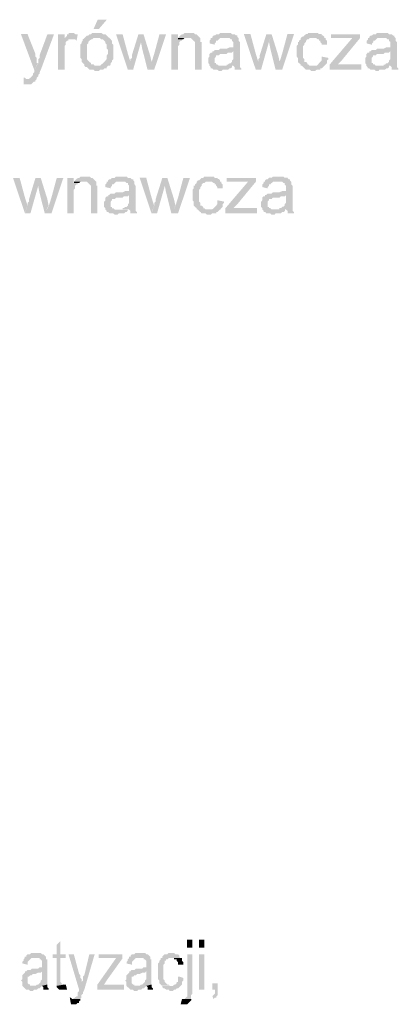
# Model space of a CAD drawing. Header units: millimetres. Extents: x -523 to 1404227, y -783705 to 1038705.
# Tile 249 of 256: x 424419 to 425634, y 245644 to 248806. Entities that reach past the tile are written whole.
import ezdxf

# ---------------------------------------------------------------- set-up
doc = ezdxf.new("R2010")
doc.units = ezdxf.units.MM
doc.linetypes.add('ACAD_ISO08W100', pattern=[36, 24, -3, 6, -3])
doc.layers.add('!!ELEKTRYKA', color=7, linetype='Continuous')

msp = doc.modelspace()

# ---------------------------------------------------------------- hatches: boundary and pattern name
at = {"layer": '!!ELEKTRYKA', "linetype": 'ACAD_ISO08W100'}
for points in [[(424444.08, 248759.63), (424422.83, 248759.63), (424465.32, 248645.33), (424477.57, 248666.49), (424473.49, 248666.49), (424473.49, 248674.9), (424473.49, 248679.15), (424473.49, 248683.4), (424469.4, 248687.65), (424469.4, 248691.9), (424469.4, 248696.06)], [(424529.13, 248759.57), (424507.89, 248759.57), (424482.56, 248691.77), (424482.56, 248691.77), (424482.56, 248687.6), (424482.56, 248683.36), (424478.48, 248679.11), (424478.48, 248674.86), (424478.48, 248670.61), (424478.48, 248666.37), (424465.41, 248645.21), (424465.41, 248645.21), (424465.41, 248641.04), (424465.41, 248636.79), (424461.32, 248632.55), (424461.32, 248628.3), (424457.24, 248624.05), (424457.24, 248624.05), (424457.24, 248624.05), (424453.16, 248619.8), (424453.16, 248619.8), (424448.25, 248615.64), (424440.09, 248615.64), (424473.58, 248615.64), (424473.58, 248619.8), (424473.58, 248619.8), (424478.48, 248624.05), (424478.48, 248628.3), (424482.56, 248632.55), (424482.56, 248636.79), (424486.65, 248645.21)], [(424562.75, 248759.53), (424541.52, 248759.53), (424541.52, 248645.26), (424562.75, 248645.26), (424562.75, 248704.52), (424562.75, 248708.76), (424562.75, 248713.01), (424562.75, 248717.25), (424562.75, 248721.49), (424566.83, 248725.74), (424566.83, 248729.9), (424566.83, 248729.9), (424566.83, 248734.15), (424570.91, 248738.39), (424574.99, 248738.39), (424574.99, 248742.64), (424579.89, 248742.64), (424583.97, 248742.64), (424562.75, 248742.64)], [(424588.21, 248763.75), (424584.13, 248763.75), (424580.05, 248763.75), (424575.97, 248763.75), (424575.97, 248759.51), (424571.08, 248759.51), (424571.08, 248755.26), (424567, 248751.02), (424562.92, 248746.86), (424562.92, 248742.62), (424584.13, 248742.62), (424588.21, 248742.62), (424592.3, 248742.62), (424597.19, 248742.62), (424601.27, 248738.37), (424605.35, 248759.51), (424601.27, 248759.51), (424597.19, 248759.51), (424592.3, 248763.75), (424592.3, 248763.75)], [(424668.82, 248763.8), (424660.66, 248763.8), (424655.77, 248763.8), (424651.69, 248763.8), (424647.61, 248759.56), (424643.53, 248759.56), (424643.53, 248759.56), (424639.45, 248755.32), (424634.56, 248755.32), (424630.48, 248751.08), (424630.48, 248751.08), (424626.4, 248746.84), (424668.82, 248746.84), (424668.82, 248746.84), (424672.9, 248746.84), (424676.98, 248746.84), (424681.05, 248742.59), (424685.95, 248742.59), (424690.03, 248738.35), (424690.03, 248738.35), (424694.11, 248734.11), (424694.11, 248729.87), (424698.18, 248725.63), (424698.18, 248721.47), (424698.18, 248717.23), (424698.18, 248712.98), (424702.26, 248708.74), (424702.26, 248704.5), (424702.26, 248704.5), (424702.26, 248696.02), (424698.18, 248691.77), (424698.18, 248687.53), (424698.18, 248683.29), (424698.18, 248679.13), (424694.11, 248674.89), (424694.11, 248674.89), (424690.03, 248670.65), (424690.03, 248670.65), (424685.95, 248666.41), (424681.05, 248662.16), (424681.05, 248662.16), (424676.98, 248657.92), (424672.9, 248657.92), (424668.82, 248657.92), (424626.4, 248657.92), (424630.48, 248653.68), (424634.56, 248653.68), (424639.45, 248649.44), (424639.45, 248649.44), (424643.53, 248645.2), (424647.61, 248645.2), (424651.69, 248645.2), (424655.77, 248645.2), (424660.66, 248640.95), (424668.82, 248640.95), (424668.82, 248640.95), (424672.9, 248640.95), (424676.98, 248645.2), (424681.05, 248645.2), (424685.95, 248645.2), (424690.03, 248649.44), (424694.11, 248649.44), (424698.18, 248649.44), (424698.18, 248653.68), (424702.26, 248657.92), (424707.16, 248657.92), (424711.24, 248662.16), (424711.24, 248666.41), (424715.31, 248670.65), (424715.31, 248670.65), (424715.31, 248674.89), (424719.39, 248679.13), (424719.39, 248679.13), (424719.39, 248683.29), (424719.39, 248687.53), (424719.39, 248696.02), (424719.39, 248700.26), (424719.39, 248704.5), (424719.39, 248708.74), (424719.39, 248712.98), (424719.39, 248717.23), (424719.39, 248721.47), (424719.39, 248725.63), (424715.31, 248729.87), (424715.31, 248734.11), (424715.31, 248738.35), (424711.24, 248742.59), (424707.16, 248746.84), (424707.16, 248746.84), (424702.26, 248751.08), (424698.18, 248755.32), (424698.18, 248755.32), (424694.11, 248759.56), (424690.03, 248759.56), (424685.95, 248759.56), (424681.05, 248763.8), (424676.98, 248763.8), (424672.9, 248763.8)], [(424749.03, 248759.55), (424727.84, 248759.55), (424766.15, 248645.27), (424774.3, 248670.62), (424766.15, 248696.05)], [(424816.31, 248759.58), (424800.01, 248759.58), (424778.83, 248691.86), (424778.83, 248687.62), (424778.83, 248683.39), (424773.94, 248679.15), (424773.94, 248674.91), (424773.94, 248670.67), (424773.94, 248670.67), (424765.79, 248645.25), (424782.9, 248645.25), (424808.16, 248734.15)], [(424816.03, 248759.63), (424807.88, 248734.22), (424811.96, 248713.04), (424829.06, 248645.34), (424842.1, 248670.76), (424837.21, 248691.94)], [(424888.73, 248759.59), (424867.56, 248759.59), (424850.45, 248696.06), (424842.31, 248670.65), (424829.27, 248645.32), (424850.45, 248645.32)], [(424927.03, 248759.49), (424905.87, 248759.49), (424905.87, 248645.2), (424927.03, 248645.2), (424927.03, 248708.69), (424927.03, 248712.93), (424927.03, 248717.16), (424927.03, 248721.39), (424931.1, 248725.62), (424931.1, 248729.86), (424931.1, 248734.09), (424935.18, 248738.32), (424935.18, 248738.32), (424940.06, 248738.32), (424940.06, 248742.56), (424944.13, 248742.56), (424927.03, 248742.56)], [(424960.76, 248763.8), (424960.76, 248763.8), (424955.87, 248763.8), (424951.8, 248763.8), (424947.73, 248763.8), (424943.66, 248759.57), (424939.59, 248759.57), (424934.71, 248755.34), (424934.71, 248755.34), (424930.64, 248751.11), (424926.57, 248746.88), (424955.87, 248746.88), (424960.76, 248746.88), (424964.82, 248746.88), (424968.89, 248746.88), (424972.96, 248742.64), (424972.96, 248742.64), (424977.03, 248738.41), (424981.92, 248734.18), (424981.92, 248734.18), (424981.92, 248729.95), (424981.92, 248725.71), (424981.92, 248721.48), (424981.92, 248717.25), (424981.92, 248645.3), (425003.08, 248645.3), (425003.08, 248717.25), (425003.08, 248717.25), (425003.08, 248725.71), (425003.08, 248729.95), (425003.08, 248734.18), (424998.19, 248734.18), (424998.19, 248738.41), (424998.19, 248742.64), (424998.19, 248746.88), (424994.12, 248751.11), (424994.12, 248751.11), (424990.06, 248755.34), (424985.99, 248759.57), (424981.92, 248759.57), (424981.92, 248759.57), (424977.03, 248763.8), (424972.96, 248763.8), (424964.82, 248763.8)], [(425079.27, 248763.8), (425079.27, 248763.8), (425075.2, 248763.8), (425071.14, 248763.8), (425066.26, 248763.8), (425062.19, 248763.8), (425058.12, 248759.57), (425054.06, 248759.57), (425049.99, 248759.57), (425045.11, 248755.34), (425041.05, 248755.34), (425036.98, 248751.11), (425036.98, 248746.8), (425075.2, 248746.8), (425079.27, 248746.8), (425083.33, 248746.8), (425087.4, 248746.8), (425092.28, 248746.8), (425096.34, 248742.58), (425100.41, 248742.58), (425100.41, 248738.35), (425100.41, 248738.35), (425104.48, 248734.12), (425104.48, 248729.89), (425104.48, 248725.66), (425104.48, 248725.66), (425104.48, 248717.2), (425104.48, 248717.2), (425100.41, 248717.2), (425096.34, 248717.2), (425096.34, 248717.2), (425092.28, 248717.2), (425083.33, 248712.97), (425079.27, 248712.97), (425075.2, 248712.97), (425071.14, 248712.97), (425062.19, 248712.97), (425058.12, 248708.75), (425054.06, 248708.75), (425054.06, 248708.75), (425049.99, 248708.75), (425045.11, 248708.75), (425041.05, 248704.52), (425104.48, 248704.52), (425104.48, 248696.06), (425104.48, 248691.83), (425104.48, 248687.6), (425104.48, 248683.37), (425104.48, 248679.15), (425100.41, 248674.84), (425100.41, 248674.84), (425100.41, 248670.61), (425096.34, 248666.38), (425092.28, 248666.38), (425087.4, 248662.15), (425083.33, 248662.15), (425083.33, 248657.92), (425104.48, 248657.92), (425104.48, 248657.92), (425108.54, 248653.69), (425108.54, 248649.46), (425108.54, 248645.23), (425130.5, 248645.23), (425130.5, 248645.23), (425130.5, 248649.46), (425125.62, 248653.69), (425125.62, 248657.92), (425125.62, 248662.15), (425125.62, 248662.15), (425125.62, 248666.38), (425125.62, 248670.61), (425125.62, 248674.84), (425125.62, 248679.15), (425125.62, 248687.6), (425125.62, 248691.83), (425125.62, 248721.43), (425125.62, 248721.43), (425125.62, 248725.66), (425125.62, 248729.89), (425125.62, 248734.12), (425121.55, 248738.35), (425121.55, 248738.35), (425121.55, 248742.58), (425121.55, 248746.8), (425117.49, 248751.11), (425117.49, 248755.34), (425113.42, 248755.34), (425108.54, 248759.57), (425104.48, 248759.57), (425100.41, 248759.57), (425096.34, 248763.8), (425092.28, 248763.8), (425087.4, 248763.8), (425083.33, 248763.8)], [(425159.54, 248759.61), (425138.42, 248759.61), (425176.61, 248645.27), (425184.74, 248670.71), (425176.61, 248696.06)], [(425227.55, 248759.59), (425210.49, 248759.59), (425189.37, 248691.84), (425189.37, 248687.61), (425189.37, 248683.39), (425184.49, 248679.16), (425184.49, 248674.94), (425184.49, 248670.71), (425184.49, 248670.71), (425176.37, 248645.29), (425193.43, 248645.29), (425218.61, 248734.24)], [(425227.27, 248759.54), (425219.15, 248734.12), (425223.21, 248712.93), (425240.27, 248645.2), (425253.26, 248670.62), (425248.39, 248691.81)], [(425299.13, 248759.61), (425278.02, 248759.61), (425260.97, 248696.11), (425252.85, 248670.7), (425239.86, 248645.29), (425260.97, 248645.29)], [(425362.67, 248763.87), (425358.61, 248763.87), (425353.74, 248763.87), (425349.68, 248763.87), (425345.62, 248763.87), (425341.57, 248759.65), (425337.51, 248759.65), (425332.64, 248755.43), (425332.64, 248755.43), (425328.58, 248751.13), (425324.52, 248751.13), (425320.46, 248746.91), (425320.46, 248742.69), (425315.6, 248738.47), (425315.6, 248734.25), (425311.54, 248734.25), (425311.54, 248730.03), (425311.54, 248725.73), (425307.48, 248721.51), (425307.48, 248717.29), (425307.48, 248713.07), (425307.48, 248708.85), (425307.48, 248704.63), (425307.48, 248696.11), (425307.48, 248691.89), (425307.48, 248687.67), (425311.54, 248683.45), (425311.54, 248679.23), (425311.54, 248674.92), (425311.54, 248670.7), (425315.6, 248666.48), (425315.6, 248666.48), (425320.46, 248662.26), (425320.46, 248658.04), (425358.61, 248658.04), (425358.61, 248658.04), (425353.74, 248658.04), (425349.68, 248658.04), (425345.62, 248662.26), (425341.57, 248662.26), (425341.57, 248666.48), (425337.51, 248670.7), (425337.51, 248670.7), (425332.64, 248670.7), (425332.64, 248674.92), (425332.64, 248679.23), (425328.58, 248683.45), (425328.58, 248687.67), (425328.58, 248691.89), (425328.58, 248696.11), (425328.58, 248704.63), (425328.58, 248704.63), (425328.58, 248708.85), (425328.58, 248713.07), (425328.58, 248717.29), (425328.58, 248721.51), (425332.64, 248725.73), (425332.64, 248730.03), (425337.51, 248734.25), (425337.51, 248738.47), (425337.51, 248738.47), (425341.57, 248742.69), (425345.62, 248742.69), (425349.68, 248746.91), (425353.74, 248746.91), (425358.61, 248746.91), (425362.67, 248746.91), (425396.75, 248746.91), (425396.75, 248751.13), (425391.88, 248755.43), (425387.82, 248755.43), (425387.82, 248759.65), (425383.77, 248759.65), (425379.71, 248759.65), (425374.84, 248763.87), (425370.78, 248763.87), (425366.72, 248763.87)], [(425511.14, 248759.53), (425417.89, 248759.53), (425417.89, 248746.88), (425464.11, 248746.88), (425468.97, 248746.88), (425473.03, 248746.88), (425477.08, 248746.88), (425481.14, 248746.88), (425486, 248746.88), (425511.14, 248746.88)], [(425582.84, 248763.75), (425582.84, 248763.75), (425578.79, 248763.75), (425574.74, 248763.75), (425570.69, 248763.75), (425565.83, 248763.75), (425561.78, 248759.53), (425557.73, 248759.53), (425553.68, 248759.53), (425548.82, 248755.32), (425544.77, 248755.32), (425540.72, 248751.11), (425540.72, 248746.81), (425578.79, 248746.81), (425582.84, 248746.81), (425586.89, 248746.81), (425591.75, 248746.81), (425595.81, 248746.81), (425599.86, 248742.6), (425603.91, 248742.6), (425603.91, 248738.39), (425603.91, 248738.39), (425608.77, 248734.18), (425608.77, 248729.88), (425608.77, 248725.67), (425608.77, 248725.67), (425608.77, 248717.25), (425608.77, 248717.25), (425603.91, 248717.25), (425599.86, 248717.25), (425599.86, 248717.25), (425595.81, 248717.25), (425586.89, 248712.95), (425582.84, 248712.95), (425578.79, 248712.95), (425574.74, 248712.95), (425565.83, 248712.95), (425561.78, 248708.74), (425557.73, 248708.74), (425557.73, 248708.74), (425553.68, 248708.74), (425548.82, 248708.74), (425544.77, 248704.53), (425608.77, 248704.53), (425608.77, 248696.02), (425608.77, 248691.81), (425608.77, 248687.59), (425608.77, 248683.38), (425608.77, 248679.09), (425603.91, 248674.88), (425603.91, 248674.88), (425603.91, 248670.66), (425599.86, 248666.45), (425595.81, 248666.45), (425591.75, 248662.16), (425586.89, 248662.16), (425586.89, 248657.94), (425608.77, 248657.94), (425608.77, 248657.94), (425612.82, 248653.73), (425612.82, 248649.52), (425612.82, 248645.23), (425633.88, 248645.23), (425633.88, 248645.23), (425633.88, 248649.52), (425629.83, 248653.73), (425629.83, 248657.94), (425629.83, 248662.16), (425629.83, 248662.16), (425629.83, 248666.45), (425629.83, 248670.66), (425629.83, 248674.88), (425629.83, 248679.09), (425629.83, 248687.59), (425629.83, 248691.81), (425629.83, 248721.46), (425629.83, 248721.46), (425629.83, 248725.67), (425629.83, 248729.88), (425629.83, 248734.18), (425625.78, 248738.39), (425625.78, 248738.39), (425625.78, 248742.6), (425625.78, 248746.81), (425620.92, 248751.11), (425620.92, 248755.32), (425616.87, 248755.32), (425612.82, 248759.53), (425608.77, 248759.53), (425603.91, 248759.53), (425599.86, 248763.75), (425595.81, 248763.75), (425591.75, 248763.75), (425586.89, 248763.75)], [(424626.34, 248746.94), (424626.34, 248746.94), (424621.45, 248742.69), (424621.45, 248738.45), (424617.37, 248734.21), (424617.37, 248729.97), (424613.29, 248725.72), (424613.29, 248721.48), (424613.29, 248717.24), (424613.29, 248713), (424613.29, 248708.84), (424613.29, 248704.6), (424613.29, 248704.6), (424613.29, 248696.11), (424613.29, 248691.87), (424613.29, 248687.63), (424613.29, 248683.38), (424617.37, 248679.14), (424617.37, 248674.9), (424617.37, 248670.74), (424621.45, 248666.5), (424621.45, 248666.5), (424626.34, 248662.26), (424626.34, 248658.01), (424667.95, 248658.01), (424663.87, 248658.01), (424659.79, 248658.01), (424655.71, 248662.26), (424651.63, 248662.26), (424647.55, 248662.26), (424647.55, 248666.5), (424642.66, 248670.74), (424642.66, 248670.74), (424638.58, 248674.9), (424638.58, 248674.9), (424634.5, 248679.14), (424634.5, 248683.38), (424634.5, 248687.63), (424634.5, 248691.87), (424634.5, 248696.11), (424634.5, 248704.6), (424634.5, 248704.6), (424634.5, 248708.84), (424634.5, 248713), (424634.5, 248717.24), (424634.5, 248721.48), (424634.5, 248725.72), (424638.58, 248729.97), (424638.58, 248734.21), (424642.66, 248738.45), (424642.66, 248738.45), (424647.55, 248742.69), (424651.63, 248742.69), (424655.71, 248746.94), (424659.79, 248746.94), (424663.87, 248746.94), (424667.95, 248746.94)], [(424926.57, 248746.88), (424926.57, 248742.64), (424943.66, 248742.64), (424947.73, 248746.88), (424951.8, 248746.88), (424955.87, 248746.88)], [(425036.14, 248746.95), (425032.08, 248746.95), (425032.08, 248742.72), (425028.01, 248738.49), (425028.01, 248734.26), (425028.01, 248730.04), (425045.09, 248725.81), (425045.09, 248730.04), (425049.15, 248734.26), (425049.15, 248738.49), (425053.22, 248738.49), (425057.29, 248742.72), (425057.29, 248742.72), (425062.17, 248746.95), (425066.23, 248746.95), (425070.3, 248746.95), (425074.37, 248746.95)], [(425396.76, 248746.86), (425362.68, 248746.86), (425362.68, 248746.86), (425366.74, 248746.86), (425370.8, 248746.86), (425375.66, 248742.64), (425379.72, 248742.64), (425379.72, 248738.42), (425383.78, 248738.42), (425383.78, 248734.2), (425387.83, 248729.99), (425387.83, 248725.69), (425404.87, 248725.69), (425404.87, 248729.99), (425404.87, 248734.2), (425404.87, 248738.42), (425400.81, 248742.64), (425400.81, 248746.86)], [(425511.06, 248746.85), (425485.92, 248746.85), (425413.75, 248662.19), (425413.75, 248645.25), (425438.89, 248662.19), (425451.86, 248674.84)], [(425540.54, 248746.84), (425536.49, 248746.84), (425536.49, 248742.55), (425532.44, 248738.34), (425532.44, 248734.12), (425532.44, 248729.91), (425549.45, 248725.62), (425549.45, 248729.91), (425553.5, 248734.12), (425553.5, 248738.34), (425557.55, 248738.34), (425562.41, 248742.55), (425562.41, 248742.55), (425566.46, 248746.84), (425570.51, 248746.84), (425574.57, 248746.84), (425578.62, 248746.84)], [(425040.95, 248704.55), (425036.88, 248704.55), (425036.88, 248700.32), (425032, 248700.32), (425027.94, 248696.09), (425027.94, 248691.86), (425027.94, 248687.63), (425023.87, 248683.4), (425023.87, 248679.17), (425023.87, 248674.94), (425023.87, 248674.94), (425023.87, 248670.71), (425023.87, 248666.48), (425027.94, 248662.26), (425027.94, 248658.03), (425032, 248653.8), (425032, 248653.8), (425032, 248649.57), (425036.88, 248649.57), (425040.95, 248645.34), (425045.01, 248645.34), (425049.08, 248645.34), (425053.15, 248645.34), (425058.03, 248641.11), (425062.09, 248641.11), (425066.16, 248641.11), (425070.23, 248645.34), (425074.29, 248645.34), (425079.17, 248645.34), (425083.24, 248645.34), (425087.31, 248645.34), (425091.37, 248649.57), (425095.44, 248649.57), (425100.32, 248653.8), (425100.32, 248658.03), (425066.16, 248658.03), (425066.16, 248658.03), (425062.09, 248658.03), (425058.03, 248658.03), (425053.15, 248662.26), (425049.08, 248662.26), (425049.08, 248666.48), (425045.01, 248666.48), (425045.01, 248670.71), (425045.01, 248674.94), (425045.01, 248679.17), (425045.01, 248683.4), (425049.08, 248687.63), (425049.08, 248687.63), (425049.08, 248691.86), (425053.15, 248691.86), (425058.03, 248691.86), (425062.09, 248696.09), (425066.16, 248696.09), (425070.23, 248696.09), (425074.29, 248696.09), (425079.17, 248696.09), (425083.24, 248696.09), (425087.31, 248700.32), (425091.37, 248700.32), (425095.44, 248700.32), (425100.32, 248700.32), (425104.38, 248704.55)], [(425544.62, 248704.57), (425540.57, 248704.57), (425540.57, 248700.36), (425535.71, 248700.36), (425531.66, 248696.15), (425531.66, 248691.85), (425531.66, 248687.64), (425527.61, 248683.43), (425527.61, 248679.21), (425527.61, 248674.92), (425527.61, 248674.92), (425527.61, 248670.71), (425527.61, 248666.49), (425531.66, 248662.28), (425531.66, 248657.99), (425535.71, 248653.77), (425535.71, 248653.77), (425535.71, 248649.56), (425540.57, 248649.56), (425544.62, 248645.35), (425548.67, 248645.35), (425552.72, 248645.35), (425557.58, 248645.35), (425561.63, 248641.05), (425565.69, 248641.05), (425569.74, 248641.05), (425573.79, 248645.35), (425578.65, 248645.35), (425582.7, 248645.35), (425586.75, 248645.35), (425590.8, 248645.35), (425595.66, 248649.56), (425599.71, 248649.56), (425603.77, 248653.77), (425603.77, 248657.99), (425569.74, 248657.99), (425569.74, 248657.99), (425565.69, 248657.99), (425561.63, 248657.99), (425557.58, 248662.28), (425552.72, 248662.28), (425552.72, 248666.49), (425548.67, 248666.49), (425548.67, 248670.71), (425548.67, 248674.92), (425548.67, 248679.21), (425548.67, 248683.43), (425552.72, 248687.64), (425552.72, 248687.64), (425552.72, 248691.85), (425557.58, 248691.85), (425561.63, 248691.85), (425565.69, 248696.15), (425569.74, 248696.15), (425573.79, 248696.15), (425578.65, 248696.15), (425582.7, 248696.15), (425586.75, 248696.15), (425590.8, 248700.36), (425595.66, 248700.36), (425599.71, 248700.36), (425603.77, 248700.36), (425607.82, 248704.57)], [(425387.94, 248687.55), (425387.94, 248683.33), (425387.94, 248679.11), (425387.94, 248674.89), (425383.89, 248670.67), (425383.89, 248670.67), (425379.83, 248666.45), (425375.77, 248662.15), (425375.77, 248662.15), (425371.71, 248657.93), (425366.84, 248657.93), (425358.73, 248657.93), (425320.59, 248657.93), (425324.65, 248657.93), (425328.71, 248653.71), (425333.57, 248649.49), (425333.57, 248649.49), (425337.63, 248645.27), (425341.69, 248645.27), (425345.75, 248645.27), (425350.62, 248645.27), (425354.67, 248641.05), (425362.79, 248641.05), (425366.84, 248641.05), (425371.71, 248645.27), (425375.77, 248645.27), (425379.83, 248645.27), (425383.89, 248645.27), (425383.89, 248649.49), (425387.94, 248649.49), (425392.81, 248653.71), (425392.81, 248653.71), (425396.87, 248657.93), (425400.93, 248662.15), (425400.93, 248662.15), (425404.98, 248666.45), (425404.98, 248670.67), (425404.98, 248674.89), (425409.85, 248679.11), (425409.85, 248683.33)], [(425515.11, 248662.19), (425464.83, 248662.19), (425459.97, 248662.19), (425455.91, 248662.19), (425451.86, 248662.19), (425447.81, 248662.19), (425443.75, 248662.19), (425438.89, 248662.19), (425413.75, 248645.25), (425515.11, 248645.25)], [(424431.12, 248619.93), (424431.12, 248598.77), (424435.2, 248598.77), (424439.28, 248598.77), (424444.19, 248598.77), (424448.27, 248598.77), (424452.36, 248598.77), (424456.44, 248598.77), (424460.52, 248603.02), (424460.52, 248603.02), (424464.61, 248607.27), (424469.51, 248607.27), (424469.51, 248611.43), (424473.6, 248615.68), (424439.28, 248615.68), (424439.28, 248615.68), (424435.2, 248619.93)], [(424418.55, 248298.16), (424397.3, 248298.16), (424435.71, 248183.85), (424443.88, 248209.26), (424435.71, 248234.67)], [(424486.59, 248298.07), (424469.44, 248298.07), (424449.02, 248230.35), (424449.02, 248226.1), (424449.02, 248221.85), (424444.11, 248217.6), (424444.11, 248213.44), (424444.11, 248209.19), (424444.11, 248209.19), (424435.95, 248183.78), (424453.1, 248183.78), (424478.42, 248272.66)], [(424486.21, 248298.14), (424478.04, 248272.75), (424482.12, 248251.51), (424499.27, 248183.81), (424511.52, 248209.21), (424507.44, 248230.36)], [(424559.04, 248298.12), (424537.81, 248298.12), (424520.66, 248234.59), (424512.49, 248209.2), (424499.43, 248183.81), (424520.66, 248183.81)], [(424592.41, 248298.1), (424571.2, 248298.1), (424571.2, 248183.85), (424592.41, 248183.85), (424592.41, 248247.34), (424592.41, 248251.58), (424592.41, 248255.74), (424592.41, 248259.99), (424596.49, 248264.23), (424596.49, 248268.47), (424596.49, 248272.72), (424600.57, 248276.96), (424600.57, 248276.96), (424604.65, 248276.96), (424604.65, 248281.2), (424609.55, 248281.2), (424592.41, 248281.2)], [(424626.86, 248302.31), (424626.86, 248302.31), (424621.96, 248302.31), (424617.88, 248302.31), (424613.8, 248302.31), (424609.72, 248298.07), (424605.64, 248298.07), (424600.75, 248293.82), (424600.75, 248293.82), (424596.67, 248289.58), (424592.59, 248285.34), (424621.96, 248285.34), (424626.86, 248285.34), (424630.94, 248285.34), (424635.02, 248285.34), (424639.1, 248281.18), (424639.1, 248281.18), (424643.18, 248276.93), (424647.26, 248272.69), (424647.26, 248272.69), (424647.26, 248268.45), (424647.26, 248264.2), (424647.26, 248259.96), (424647.26, 248255.72), (424647.26, 248183.75), (424668.47, 248183.75), (424668.47, 248255.72), (424668.47, 248255.72), (424668.47, 248264.2), (424668.47, 248268.45), (424668.47, 248272.69), (424664.39, 248272.69), (424664.39, 248276.93), (424664.39, 248281.18), (424664.39, 248285.34), (424660.31, 248289.58), (424660.31, 248289.58), (424656.23, 248293.82), (424652.15, 248298.07), (424647.26, 248298.07), (424647.26, 248298.07), (424643.18, 248302.31), (424639.1, 248302.31), (424630.94, 248302.31)], [(424592.59, 248285.34), (424592.59, 248281.18), (424609.72, 248281.18), (424613.8, 248285.34), (424617.88, 248285.34), (424621.96, 248285.34)], [(424702.18, 248285.37), (424698.1, 248285.37), (424698.1, 248281.13), (424694.02, 248276.97), (424694.02, 248272.73), (424694.02, 248268.49), (424711.15, 248264.25), (424711.15, 248268.49), (424715.22, 248272.73), (424715.22, 248276.97), (424719.3, 248276.97), (424723.38, 248281.13), (424723.38, 248281.13), (424728.27, 248285.37), (424732.34, 248285.37), (424736.42, 248285.37), (424740.5, 248285.37)], [(424744.7, 248302.35), (424744.7, 248302.35), (424740.62, 248302.35), (424736.55, 248302.35), (424731.65, 248302.35), (424727.58, 248302.35), (424723.5, 248298.11), (424719.43, 248298.11), (424715.35, 248298.11), (424710.46, 248293.87), (424706.38, 248293.87), (424702.31, 248289.71), (424702.31, 248285.47), (424740.62, 248285.47), (424744.7, 248285.47), (424748.78, 248285.47), (424752.85, 248285.47), (424757.74, 248285.47), (424761.82, 248281.23), (424765.9, 248281.23), (424765.9, 248276.99), (424765.9, 248276.99), (424769.97, 248272.75), (424769.97, 248268.52), (424769.97, 248264.28), (424769.97, 248264.28), (424769.97, 248255.8), (424769.97, 248255.8), (424765.9, 248255.8), (424761.82, 248255.8), (424761.82, 248255.8), (424757.74, 248255.8), (424748.78, 248251.56), (424744.7, 248251.56), (424740.62, 248251.56), (424736.55, 248251.56), (424727.58, 248251.56), (424723.5, 248247.32), (424719.43, 248247.32), (424719.43, 248247.32), (424715.35, 248247.32), (424710.46, 248247.32), (424706.38, 248243.08), (424769.97, 248243.08), (424769.97, 248234.6), (424769.97, 248230.44), (424769.97, 248226.2), (424769.97, 248221.96), (424769.97, 248217.72), (424765.9, 248213.48), (424765.9, 248213.48), (424765.9, 248209.25), (424761.82, 248205.01), (424757.74, 248205.01), (424752.85, 248200.77), (424748.78, 248200.77), (424748.78, 248196.53), (424769.97, 248196.53), (424769.97, 248196.53), (424774.05, 248192.29), (424774.05, 248188.05), (424774.05, 248183.81), (424795.25, 248183.81), (424795.25, 248183.81), (424795.25, 248188.05), (424791.17, 248192.29), (424791.17, 248196.53), (424791.17, 248200.77), (424791.17, 248200.77), (424791.17, 248205.01), (424791.17, 248209.25), (424791.17, 248213.48), (424791.17, 248217.72), (424791.17, 248226.2), (424791.17, 248230.44), (424791.17, 248260.04), (424791.17, 248260.04), (424791.17, 248264.28), (424791.17, 248268.52), (424791.17, 248272.75), (424787.09, 248276.99), (424787.09, 248276.99), (424787.09, 248281.23), (424787.09, 248285.47), (424783.02, 248289.71), (424783.02, 248293.87), (424778.12, 248293.87), (424774.05, 248298.11), (424769.97, 248298.11), (424765.9, 248298.11), (424761.82, 248302.35), (424757.74, 248302.35), (424752.85, 248302.35), (424748.78, 248302.35)], [(424824.92, 248298.18), (424803.74, 248298.18), (424842.03, 248183.89), (424850.18, 248209.31), (424842.03, 248234.64)], [(424892.88, 248298.04), (424876.59, 248298.04), (424855.42, 248230.37), (424855.42, 248226.13), (424855.42, 248221.9), (424850.53, 248217.66), (424850.53, 248213.43), (424850.53, 248209.19), (424850.53, 248209.19), (424842.39, 248183.78), (424859.49, 248183.78), (424884.73, 248272.63)], [(424892.62, 248298.15), (424884.48, 248272.75), (424888.55, 248251.59), (424905.65, 248183.85), (424918.67, 248209.25), (424913.79, 248230.42)], [(424965.29, 248298.1), (424944.13, 248298.1), (424927.03, 248234.61), (424918.89, 248209.13), (424905.87, 248183.73), (424927.03, 248183.73)], [(425028.82, 248302.35), (425023.94, 248302.35), (425019.87, 248302.35), (425015.8, 248302.35), (425011.73, 248302.35), (425007.67, 248298.12), (425002.79, 248298.12), (424998.72, 248293.89), (424998.72, 248293.89), (424994.65, 248289.66), (424990.58, 248289.66), (424986.51, 248285.43), (424986.51, 248281.2), (424981.63, 248276.97), (424981.63, 248272.65), (424977.56, 248272.65), (424977.56, 248268.42), (424977.56, 248264.19), (424973.5, 248259.96), (424973.5, 248255.73), (424973.5, 248251.5), (424973.5, 248247.27), (424973.5, 248243.04), (424973.5, 248234.58), (424973.5, 248230.35), (424973.5, 248226.12), (424977.56, 248221.88), (424977.56, 248217.65), (424977.56, 248213.42), (424977.56, 248209.19), (424981.63, 248204.96), (424981.63, 248204.96), (424986.51, 248200.73), (424986.51, 248196.5), (425023.94, 248196.5), (425023.94, 248196.5), (425019.87, 248196.5), (425015.8, 248196.5), (425011.73, 248200.73), (425007.67, 248200.73), (425007.67, 248204.96), (425002.79, 248209.19), (425002.79, 248209.19), (424998.72, 248209.19), (424998.72, 248213.42), (424998.72, 248217.65), (424994.65, 248221.88), (424994.65, 248226.12), (424994.65, 248230.35), (424994.65, 248234.58), (424994.65, 248243.04), (424994.65, 248243.04), (424994.65, 248247.27), (424994.65, 248251.5), (424994.65, 248255.73), (424994.65, 248259.96), (424998.72, 248264.19), (424998.72, 248268.42), (425002.79, 248272.65), (425002.79, 248276.97), (425002.79, 248276.97), (425007.67, 248281.2), (425011.73, 248281.2), (425015.8, 248285.43), (425019.87, 248285.43), (425023.94, 248285.43), (425028.82, 248285.43), (425062.18, 248285.43), (425062.18, 248289.66), (425058.11, 248293.89), (425054.04, 248293.89), (425054.04, 248298.12), (425049.97, 248298.12), (425045.09, 248298.12), (425041.02, 248302.35), (425036.96, 248302.35), (425032.89, 248302.35)], [(425062.17, 248285.5), (425028.01, 248285.5), (425028.01, 248285.5), (425032.08, 248285.5), (425036.14, 248285.5), (425041.02, 248281.28), (425045.09, 248281.28), (425045.09, 248277.05), (425049.15, 248277.05), (425049.15, 248272.82), (425053.22, 248268.59), (425053.22, 248264.36), (425070.3, 248264.36), (425070.3, 248268.59), (425070.3, 248272.82), (425070.3, 248277.05), (425066.23, 248281.28), (425066.23, 248285.5)], [(425176.63, 248285.48), (425151.43, 248285.48), (425079.07, 248200.77), (425079.07, 248183.86), (425104.27, 248200.77), (425117.28, 248213.45)], [(425176.7, 248298.13), (425083.21, 248298.13), (425083.21, 248285.45), (425129.55, 248285.45), (425133.62, 248285.45), (425138.49, 248285.45), (425142.56, 248285.45), (425146.62, 248285.45), (425150.69, 248285.45), (425176.7, 248285.45)], [(425205.88, 248285.43), (425201.82, 248285.43), (425201.82, 248281.21), (425197.76, 248276.98), (425197.76, 248272.68), (425197.76, 248268.45), (425214.82, 248264.23), (425214.82, 248268.45), (425218.88, 248272.68), (425218.88, 248276.98), (425222.94, 248276.98), (425227, 248281.21), (425227, 248281.21), (425231.88, 248285.43), (425235.94, 248285.43), (425240, 248285.43), (425244.06, 248285.43)], [(425248.28, 248302.41), (425248.28, 248302.41), (425244.21, 248302.41), (425240.15, 248302.41), (425235.28, 248302.41), (425231.22, 248302.41), (425227.16, 248298.19), (425223.1, 248298.19), (425219.04, 248298.19), (425214.16, 248293.88), (425210.1, 248293.88), (425206.04, 248289.66), (425206.04, 248285.44), (425244.21, 248285.44), (425248.28, 248285.44), (425252.34, 248285.44), (425257.21, 248285.44), (425261.27, 248285.44), (425265.33, 248281.21), (425269.39, 248281.21), (425269.39, 248276.99), (425269.39, 248276.99), (425273.45, 248272.77), (425273.45, 248268.54), (425273.45, 248264.32), (425273.45, 248264.32), (425273.45, 248255.79), (425273.45, 248255.79), (425269.39, 248255.79), (425265.33, 248255.79), (425265.33, 248255.79), (425261.27, 248255.79), (425252.34, 248251.57), (425248.28, 248251.57), (425244.21, 248251.57), (425240.15, 248251.57), (425231.22, 248251.57), (425227.16, 248247.35), (425223.1, 248247.35), (425223.1, 248247.35), (425219.04, 248247.35), (425214.16, 248247.35), (425210.1, 248243.12), (425273.45, 248243.12), (425273.45, 248234.68), (425273.45, 248230.45), (425273.45, 248226.15), (425273.45, 248221.93), (425273.45, 248217.7), (425269.39, 248213.48), (425269.39, 248213.48), (425269.39, 248209.26), (425265.33, 248205.03), (425261.27, 248205.03), (425257.21, 248200.81), (425252.34, 248200.81), (425252.34, 248196.59), (425273.45, 248196.59), (425273.45, 248196.59), (425278.33, 248192.28), (425278.33, 248188.06), (425278.33, 248183.84), (425299.44, 248183.84), (425299.44, 248183.84), (425299.44, 248188.06), (425294.57, 248192.28), (425294.57, 248196.59), (425294.57, 248200.81), (425294.57, 248200.81), (425294.57, 248205.03), (425294.57, 248209.26), (425294.57, 248213.48), (425294.57, 248217.7), (425294.57, 248226.15), (425294.57, 248230.45), (425294.57, 248260.02), (425294.57, 248260.02), (425294.57, 248264.32), (425294.57, 248268.54), (425294.57, 248272.77), (425290.51, 248276.99), (425290.51, 248276.99), (425290.51, 248281.21), (425290.51, 248285.44), (425286.45, 248289.66), (425286.45, 248293.88), (425282.39, 248293.88), (425278.33, 248298.19), (425273.45, 248298.19), (425269.39, 248298.19), (425265.33, 248302.41), (425261.27, 248302.41), (425257.21, 248302.41), (425252.34, 248302.41)], [(424707.01, 248243.09), (424702.93, 248243.09), (424702.93, 248238.85), (424698.04, 248238.85), (424693.96, 248234.61), (424693.96, 248230.37), (424693.96, 248226.13), (424689.88, 248221.89), (424689.88, 248217.65), (424689.88, 248213.41), (424689.88, 248213.41), (424689.88, 248209.17), (424689.88, 248204.93), (424693.96, 248200.69), (424693.96, 248196.45), (424698.04, 248192.29), (424698.04, 248192.29), (424698.04, 248188.05), (424702.93, 248188.05), (424707.01, 248183.81), (424711.08, 248183.81), (424715.16, 248183.81), (424719.24, 248183.81), (424724.13, 248179.57), (424728.21, 248179.57), (424732.28, 248179.57), (424736.36, 248183.81), (424740.44, 248183.81), (424744.51, 248183.81), (424749.4, 248183.81), (424753.48, 248183.81), (424757.56, 248188.05), (424761.63, 248188.05), (424765.71, 248192.29), (424765.71, 248196.45), (424732.28, 248196.45), (424732.28, 248196.45), (424728.21, 248196.45), (424724.13, 248196.45), (424719.24, 248200.69), (424715.16, 248200.69), (424715.16, 248204.93), (424711.08, 248204.93), (424711.08, 248209.17), (424711.08, 248213.41), (424711.08, 248217.65), (424711.08, 248221.89), (424715.16, 248226.13), (424715.16, 248226.13), (424715.16, 248230.37), (424719.24, 248230.37), (424724.13, 248230.37), (424728.21, 248234.61), (424732.28, 248234.61), (424736.36, 248234.61), (424740.44, 248234.61), (424744.51, 248234.61), (424749.4, 248234.61), (424753.48, 248238.85), (424757.56, 248238.85), (424761.63, 248238.85), (424765.71, 248238.85), (424770.6, 248243.09)], [(425053.44, 248226.18), (425053.44, 248221.95), (425053.44, 248217.72), (425053.44, 248213.49), (425049.37, 248209.26), (425049.37, 248209.26), (425045.3, 248205.03), (425041.24, 248200.8), (425041.24, 248200.8), (425036.35, 248196.57), (425032.29, 248196.57), (425024.15, 248196.57), (424985.92, 248196.57), (424989.98, 248196.57), (424994.05, 248192.34), (424998.93, 248188.11), (424998.93, 248188.11), (425003, 248183.88), (425007.07, 248183.88), (425011.14, 248183.88), (425015.2, 248183.88), (425020.08, 248179.65), (425028.22, 248179.65), (425032.29, 248179.65), (425036.35, 248183.88), (425041.24, 248183.88), (425045.3, 248183.88), (425049.37, 248183.88), (425049.37, 248188.11), (425053.44, 248188.11), (425057.51, 248192.34), (425057.51, 248192.34), (425062.39, 248196.57), (425066.46, 248200.8), (425066.46, 248200.8), (425070.52, 248205.03), (425070.52, 248209.26), (425070.52, 248213.49), (425074.59, 248217.72), (425074.59, 248221.95)], [(425210.68, 248243.07), (425206.62, 248243.07), (425206.62, 248238.84), (425201.74, 248238.84), (425197.68, 248234.62), (425197.68, 248230.4), (425197.68, 248226.09), (425193.62, 248221.87), (425193.62, 248217.64), (425193.62, 248213.42), (425193.62, 248213.42), (425193.62, 248209.2), (425193.62, 248204.97), (425197.68, 248200.75), (425197.68, 248196.52), (425201.74, 248192.3), (425201.74, 248192.3), (425201.74, 248188), (425206.62, 248188), (425210.68, 248183.77), (425214.74, 248183.77), (425218.8, 248183.77), (425222.86, 248183.77), (425227.74, 248179.55), (425231.8, 248179.55), (425235.86, 248179.55), (425239.92, 248183.77), (425244.79, 248183.77), (425248.85, 248183.77), (425252.92, 248183.77), (425256.98, 248183.77), (425261.04, 248188), (425265.91, 248188), (425269.97, 248192.3), (425269.97, 248196.52), (425235.86, 248196.52), (425235.86, 248196.52), (425231.8, 248196.52), (425227.74, 248196.52), (425222.86, 248200.75), (425218.8, 248200.75), (425218.8, 248204.97), (425214.74, 248204.97), (425214.74, 248209.2), (425214.74, 248213.42), (425214.74, 248217.64), (425214.74, 248221.87), (425218.8, 248226.09), (425218.8, 248226.09), (425218.8, 248230.4), (425222.86, 248230.4), (425227.74, 248230.4), (425231.8, 248234.62), (425235.86, 248234.62), (425239.92, 248234.62), (425244.79, 248234.62), (425248.85, 248234.62), (425252.92, 248234.62), (425256.98, 248238.84), (425261.04, 248238.84), (425265.91, 248238.84), (425269.97, 248238.84), (425274.03, 248243.07)], [(425180.69, 248200.77), (425129.48, 248200.77), (425125.41, 248200.77), (425121.35, 248200.77), (425117.28, 248200.77), (425113.22, 248200.77), (425108.34, 248200.77), (425104.27, 248200.77), (425079.07, 248183.86), (425180.69, 248183.86)], [(424549.58, 245847), (424537.33, 245834.34), (424537.33, 245804.71), (424524.27, 245804.71), (424524.27, 245791.98), (424537.33, 245791.98), (424537.33, 245724.22), (424537.33, 245724.22), (424537.33, 245715.81), (424537.33, 245711.56), (424537.33, 245707.32), (424537.33, 245703.07), (424562.64, 245707.32), (424557.74, 245707.32), (424553.66, 245707.32), (424553.66, 245711.56), (424553.66, 245711.56), (424549.58, 245715.81), (424549.58, 245724.22), (424549.58, 245791.98), (424566.72, 245791.98), (424566.72, 245804.71), (424549.58, 245804.71)], [(424469.46, 245808.91), (424469.46, 245808.91), (424465.37, 245808.91), (424460.47, 245808.91), (424456.39, 245808.91), (424452.3, 245804.67), (424448.22, 245804.67), (424444.13, 245804.67), (424440.05, 245800.42), (424440.05, 245800.42), (424440.05, 245796.17), (424435.14, 245796.17), (424435.14, 245792), (424431.06, 245787.75), (424431.06, 245783.51), (424426.98, 245779.26), (424426.98, 245775.01), (424444.13, 245770.76), (424444.13, 245775.01), (424444.13, 245779.26), (424448.22, 245783.51), (424448.22, 245783.51), (424452.3, 245787.75), (424452.3, 245787.75), (424456.39, 245792), (424456.39, 245792), (424465.37, 245792), (424469.46, 245792), (424502.95, 245792), (424502.95, 245796.17), (424498.87, 245800.42), (424494.78, 245804.67), (424490.7, 245804.67), (424490.7, 245804.67), (424486.61, 245808.91), (424481.71, 245808.91), (424477.63, 245808.91)], [(424503.75, 245791.91), (424469.44, 245791.91), (424474.34, 245791.91), (424478.42, 245791.91), (424482.51, 245791.91), (424482.51, 245787.66), (424486.59, 245787.66), (424490.68, 245783.41), (424490.68, 245779.16), (424490.68, 245774.91), (424490.68, 245770.75), (424490.68, 245762.25), (424490.68, 245762.25), (424486.59, 245762.25), (424482.51, 245762.25), (424478.42, 245758), (424474.34, 245758), (424469.44, 245758), (424461.27, 245758), (424461.27, 245758), (424457.19, 245758), (424453.1, 245753.76), (424449.02, 245753.76), (424444.11, 245753.76), (424440.03, 245749.51), (424435.95, 245749.51), (424490.68, 245749.51), (424490.68, 245741.09), (424490.68, 245736.85), (424490.68, 245732.6), (424490.68, 245728.35), (424490.68, 245724.19), (424486.59, 245719.94), (424486.59, 245715.69), (424482.51, 245711.44), (424482.51, 245711.44), (424478.42, 245707.19), (424474.34, 245707.19), (424469.44, 245702.95), (424465.35, 245702.95), (424461.27, 245702.95), (424490.68, 245702.95), (424490.68, 245702.95), (424507.83, 245707.19), (424507.83, 245707.19), (424507.83, 245711.44), (424507.83, 245715.69), (424507.83, 245719.94), (424507.83, 245724.19), (424507.83, 245732.6), (424507.83, 245736.85), (424507.83, 245766.5), (424507.83, 245766.5), (424507.83, 245774.91), (424507.83, 245779.16), (424507.83, 245783.41), (424507.83, 245787.66), (424503.75, 245787.66), (424503.75, 245787.66)], [(424592.47, 245804.65), (424575.34, 245804.65), (424609.61, 245690.32), (424617.77, 245711.54), (424617.77, 245711.54), (424617.77, 245715.7), (424617.77, 245724.19), (424613.69, 245728.43), (424613.69, 245732.68), (424613.69, 245736.92), (424609.61, 245741.16)], [(424659.56, 245804.71), (424642.43, 245804.71), (424626.11, 245736.99), (424626.11, 245736.99), (424622.03, 245732.74), (424622.03, 245728.5), (424622.03, 245724.26), (424622.03, 245720.01), (424617.13, 245715.77), (424617.13, 245711.53), (424608.97, 245690.39), (424608.97, 245686.15), (424604.89, 245681.91), (424604.89, 245673.42), (424604.89, 245673.42), (424604.89, 245669.18), (424600.81, 245669.18), (424595.92, 245665.02), (424595.92, 245665.02), (424595.92, 245665.02), (424587.76, 245660.78), (424613.05, 245660.78), (424617.13, 245665.02), (424617.13, 245669.18), (424617.13, 245673.42), (424622.03, 245677.67), (424622.03, 245681.91), (424626.11, 245690.39)], [(424749.22, 245791.97), (424728.02, 245791.97), (424668.49, 245707.25), (424668.49, 245690.36), (424689.7, 245707.25), (424697.85, 245719.97)], [(424748.47, 245804.66), (424672.63, 245804.66), (424672.63, 245791.94), (424710.96, 245791.94), (424710.96, 245791.94), (424715.04, 245791.94), (424719.11, 245791.94), (424723.19, 245791.94), (424727.27, 245791.94), (424748.47, 245791.94)], [(424804.02, 245808.87), (424804.02, 245808.87), (424799.95, 245808.87), (424795.88, 245808.87), (424790.99, 245808.87), (424786.91, 245804.63), (424782.84, 245804.63), (424778.76, 245804.63), (424774.69, 245800.4), (424774.69, 245800.4), (424774.69, 245796.16), (424769.8, 245796.16), (424769.8, 245791.92), (424765.72, 245787.68), (424765.72, 245783.45), (424761.65, 245779.21), (424761.65, 245774.97), (424778.76, 245770.73), (424778.76, 245774.97), (424778.76, 245779.21), (424782.84, 245783.45), (424782.84, 245783.45), (424786.91, 245787.68), (424786.91, 245787.68), (424790.99, 245791.92), (424790.99, 245791.92), (424799.95, 245791.92), (424804.02, 245791.92), (424838.25, 245791.92), (424838.25, 245796.16), (424833.36, 245800.4), (424829.29, 245804.63), (424825.21, 245804.63), (424825.21, 245804.63), (424821.14, 245808.87), (424817.06, 245808.87), (424812.17, 245808.87)], [(424837.56, 245791.93), (424804.15, 245791.93), (424808.23, 245791.93), (424812.3, 245791.93), (424816.38, 245791.93), (424816.38, 245787.7), (424820.45, 245787.7), (424825.34, 245783.46), (424825.34, 245779.22), (424825.34, 245775.07), (424825.34, 245770.83), (424825.34, 245762.35), (424825.34, 245762.35), (424820.45, 245762.35), (424816.38, 245762.35), (424812.3, 245758.12), (424808.23, 245758.12), (424804.15, 245758.12), (424795.19, 245758.12), (424795.19, 245758.12), (424791.12, 245758.12), (424787.04, 245753.88), (424782.97, 245753.88), (424778.08, 245753.88), (424774, 245749.64), (424769.93, 245749.64), (424825.34, 245749.64), (424825.34, 245741.17), (424825.34, 245736.93), (424825.34, 245732.69), (424825.34, 245728.46), (424825.34, 245724.22), (424820.45, 245719.98), (424820.45, 245715.74), (424816.38, 245711.51), (424816.38, 245711.51), (424812.3, 245707.27), (424808.23, 245707.27), (424804.15, 245703.03), (424799.27, 245703.03), (424795.19, 245703.03), (424825.34, 245703.03), (424825.34, 245703.03), (424841.64, 245707.27), (424841.64, 245707.27), (424841.64, 245711.51), (424841.64, 245715.74), (424841.64, 245719.98), (424841.64, 245724.22), (424841.64, 245732.69), (424841.64, 245736.93), (424841.64, 245766.59), (424841.64, 245766.59), (424841.64, 245775.07), (424841.64, 245779.22), (424841.64, 245783.46), (424841.64, 245787.7), (424837.56, 245787.7), (424837.56, 245787.7)], [(424905.43, 245808.88), (424905.43, 245808.88), (424901.36, 245808.88), (424897.29, 245808.88), (424892.4, 245804.64), (424888.33, 245804.64), (424884.26, 245804.64), (424880.19, 245800.41), (424876.12, 245796.17), (424876.12, 245791.94), (424871.23, 245791.94), (424871.23, 245787.71), (424867.16, 245783.47), (424867.16, 245779.24), (424867.16, 245779.24), (424863.09, 245775), (424863.09, 245766.53), (424863.09, 245762.3), (424863.09, 245758.07), (424863.09, 245753.83), (424863.09, 245749.6), (424863.09, 245745.36), (424863.09, 245736.9), (424863.09, 245732.66), (424863.09, 245728.43), (424863.09, 245724.19), (424867.16, 245719.96), (424867.16, 245715.72), (424867.16, 245711.49), (424871.23, 245707.26), (424871.23, 245707.26), (424876.12, 245703.02), (424905.43, 245703.02), (424905.43, 245703.02), (424901.36, 245703.02), (424897.29, 245707.26), (424892.4, 245707.26), (424888.33, 245711.49), (424884.26, 245715.72), (424884.26, 245715.72), (424884.26, 245715.72), (424884.26, 245719.96), (424880.19, 245724.19), (424880.19, 245728.43), (424880.19, 245732.66), (424880.19, 245736.9), (424880.19, 245741.13), (424880.19, 245749.6), (424880.19, 245753.83), (424880.19, 245758.07), (424880.19, 245762.3), (424880.19, 245766.53), (424880.19, 245770.77), (424884.26, 245775), (424884.26, 245779.24), (424884.26, 245783.47), (424888.33, 245783.47), (424888.33, 245787.71), (424892.4, 245787.71), (424897.29, 245791.94), (424901.36, 245791.94), (424905.43, 245791.94), (424934.74, 245791.94), (424930.67, 245796.17), (424930.67, 245800.41), (424930.67, 245800.41), (424926.6, 245804.64), (424922.53, 245804.64), (424918.46, 245804.64), (424913.57, 245808.88), (424909.5, 245808.88)], [(424935.18, 245791.92), (424905.87, 245791.92), (424909.94, 245791.92), (424914.01, 245791.92), (424914.01, 245787.68), (424918.89, 245787.68), (424922.96, 245787.68), (424922.96, 245783.45), (424927.03, 245779.22), (424927.03, 245774.98), (424927.03, 245770.75), (424944.13, 245770.75), (424944.13, 245770.75), (424944.13, 245779.22), (424940.06, 245783.45), (424940.06, 245787.68), (424940.06, 245791.92)], [(424973.12, 245804.57), (424956.84, 245804.57), (424956.84, 245686.08), (424956.84, 245681.85), (424956.84, 245673.39), (424956.84, 245669.16), (424951.96, 245664.93), (424951.96, 245664.93), (424951.96, 245664.93), (424947.89, 245660.69), (424943.82, 245660.69), (424969.05, 245660.69), (424969.05, 245664.93), (424969.05, 245669.16), (424969.05, 245673.39), (424973.12, 245677.62), (424973.12, 245686.08)], [(424435.91, 245749.63), (424435.91, 245745.39), (424431, 245741.14), (424426.92, 245736.89), (424426.92, 245736.89), (424426.92, 245732.72), (424426.92, 245728.47), (424426.92, 245724.23), (424422.83, 245719.98), (424422.83, 245719.98), (424426.92, 245715.73), (424426.92, 245711.48), (424426.92, 245707.31), (424426.92, 245703.07), (424431, 245698.82), (424435.91, 245694.57), (424435.91, 245694.57), (424439.99, 245690.32), (424444.08, 245690.32), (424448.16, 245690.32), (424452.25, 245686.15), (424456.33, 245686.15), (424456.33, 245686.15), (424461.23, 245686.15), (424465.32, 245690.32), (424469.4, 245690.32), (424473.49, 245690.32), (424477.57, 245694.57), (424482.47, 245694.57), (424486.56, 245698.82), (424490.64, 245703.07), (424461.23, 245703.07), (424456.33, 245703.07), (424452.25, 245703.07), (424452.25, 245707.31), (424448.16, 245707.31), (424448.16, 245707.31), (424444.08, 245711.48), (424444.08, 245715.73), (424444.08, 245719.98), (424444.08, 245724.23), (424444.08, 245728.47), (424444.08, 245732.72), (424444.08, 245732.72), (424448.16, 245732.72), (424452.25, 245736.89), (424452.25, 245736.89), (424456.33, 245736.89), (424461.23, 245741.14), (424465.32, 245741.14), (424465.32, 245741.14), (424469.4, 245741.14), (424477.57, 245745.39), (424482.47, 245745.39), (424486.56, 245745.39), (424486.56, 245745.39), (424490.64, 245749.63)], [(424770.55, 245749.58), (424770.55, 245745.34), (424765.66, 245741.11), (424761.58, 245736.87), (424761.58, 245736.87), (424761.58, 245732.63), (424761.58, 245728.39), (424761.58, 245724.16), (424757.51, 245719.92), (424757.51, 245719.92), (424761.58, 245715.68), (424761.58, 245711.44), (424761.58, 245707.21), (424761.58, 245703.05), (424765.66, 245698.81), (424770.55, 245694.57), (424770.55, 245694.57), (424774.62, 245690.34), (424778.7, 245690.34), (424782.77, 245690.34), (424786.85, 245686.1), (424791.74, 245686.1), (424791.74, 245686.1), (424795.81, 245686.1), (424799.89, 245690.34), (424803.96, 245690.34), (424808.03, 245690.34), (424812.92, 245694.57), (424817, 245694.57), (424821.07, 245698.81), (424825.15, 245703.05), (424795.81, 245703.05), (424791.74, 245703.05), (424786.85, 245703.05), (424786.85, 245707.21), (424782.77, 245707.21), (424782.77, 245707.21), (424778.7, 245711.44), (424778.7, 245715.68), (424778.7, 245719.92), (424778.7, 245724.16), (424778.7, 245728.39), (424778.7, 245732.63), (424778.7, 245732.63), (424782.77, 245732.63), (424786.85, 245736.87), (424786.85, 245736.87), (424791.74, 245736.87), (424795.81, 245741.11), (424799.89, 245741.11), (424799.89, 245741.11), (424803.96, 245741.11), (424812.92, 245745.34), (424817, 245745.34), (424821.07, 245745.34), (424821.07, 245745.34), (424825.15, 245749.58)], [(424931.56, 245732.61), (424926.68, 245732.61), (424926.68, 245724.14), (424926.68, 245719.9), (424926.68, 245715.67), (424922.61, 245715.67), (424922.61, 245711.44), (424922.61, 245711.44), (424918.54, 245707.2), (424914.47, 245707.2), (424910.39, 245702.97), (424905.51, 245702.97), (424876.2, 245702.97), (424876.2, 245702.97), (424876.2, 245698.74), (424880.27, 245694.5), (424884.34, 245694.5), (424889.23, 245690.27), (424893.3, 245690.27), (424897.37, 245690.27), (424901.44, 245686.03), (424905.51, 245686.03), (424910.39, 245686.03), (424914.47, 245690.27), (424918.54, 245690.27), (424918.54, 245690.27), (424922.61, 245694.5), (424926.68, 245694.5), (424931.56, 245698.74), (424935.63, 245702.97), (424935.63, 245702.97), (424939.71, 245707.2), (424939.71, 245711.44), (424939.71, 245715.67), (424943.78, 245719.9), (424943.78, 245724.14), (424943.78, 245728.37)], [(424507.61, 245707.27), (424490.46, 245703.1), (424490.46, 245703.1), (424494.54, 245698.86), (424494.54, 245694.61), (424494.54, 245690.36), (424511.69, 245690.36), (424511.69, 245690.36), (424511.69, 245694.61), (424507.61, 245698.86), (424507.61, 245703.1)], [(424566.77, 245707.28), (424566.77, 245707.28), (424562.69, 245707.28), (424537.38, 245703.03), (424537.38, 245703.03), (424537.38, 245698.79), (424541.46, 245694.54), (424545.55, 245690.3), (424545.55, 245690.3), (424550.44, 245690.3), (424554.53, 245690.3), (424558.61, 245690.3), (424562.69, 245690.3), (424566.77, 245690.3), (424570.85, 245690.3)], [(424753.3, 245707.25), (424706.82, 245707.25), (424706.82, 245707.25), (424702.74, 245707.25), (424697.85, 245707.25), (424693.77, 245707.25), (424689.7, 245707.25), (424668.49, 245690.36), (424753.3, 245690.36)], [(424842.24, 245707.26), (424825.13, 245703.03), (424825.13, 245703.03), (424829.21, 245698.79), (424829.21, 245694.56), (424829.21, 245690.32), (424846.31, 245690.32), (424846.31, 245690.32), (424846.31, 245694.56), (424842.24, 245698.79), (424842.24, 245703.03)], [(425054.06, 245711.5), (425036.98, 245711.5), (425036.98, 245690.27), (425045.11, 245690.27), (425045.11, 245686.04), (425045.11, 245681.81), (425045.11, 245677.59), (425041.05, 245673.36), (425041.05, 245673.36), (425036.98, 245669.13), (425036.98, 245669.13), (425041.05, 245660.67), (425041.05, 245660.67), (425045.11, 245664.9), (425049.99, 245664.9), (425049.99, 245669.13), (425054.06, 245673.36), (425054.06, 245677.59), (425054.06, 245681.81), (425054.06, 245686.04), (425054.06, 245690.27)], [(424579.48, 245664.91), (424583.56, 245643.78), (424583.56, 245643.78), (424587.64, 245643.78), (424592.53, 245643.78), (424596.61, 245643.78), (424600.69, 245643.78), (424604.77, 245648.02), (424604.77, 245648.02), (424608.85, 245648.02), (424608.85, 245652.27), (424613.75, 245656.51), (424613.75, 245656.51), (424613.75, 245660.75), (424587.64, 245660.75), (424587.64, 245660.75), (424583.56, 245664.91)], [(424939.61, 245660.68), (424935.54, 245643.67), (424939.61, 245643.67), (424943.68, 245643.67), (424948.56, 245643.67), (424952.63, 245643.67), (424956.7, 245643.67), (424960.77, 245647.9), (424960.77, 245647.9), (424964.84, 245652.13), (424964.84, 245652.13), (424969.72, 245656.45), (424969.72, 245660.68), (424943.68, 245660.68), (424943.68, 245660.68)]]:
    msp.add_hatch(color=7, dxfattribs=at).paths.add_polyline_path(points)

# ---------------------------------------------------------------- linework, layer by layer
at = {"layer": '!!ELEKTRYKA', "color": 7, "linetype": 'ACAD_ISO08W100', "lineweight": -3}
for points in [[(424698.48, 248806.09), (424669.12, 248806.09), (424673.2, 248776.49), (424656.07, 248776.49)], [(424973.33, 245851.25), (424956.24, 245851.25), (424973.33, 245825.86), (424956.24, 245825.86)], [(425011.28, 245851.26), (424994.2, 245851.26), (425011.28, 245825.88), (424994.2, 245825.88)], [(425011.28, 245804.65), (424994.2, 245804.65), (425011.28, 245690.36), (424994.2, 245690.36)]]:
    msp.add_solid(points, dxfattribs=at)

doc.saveas('drawing.dxf')
